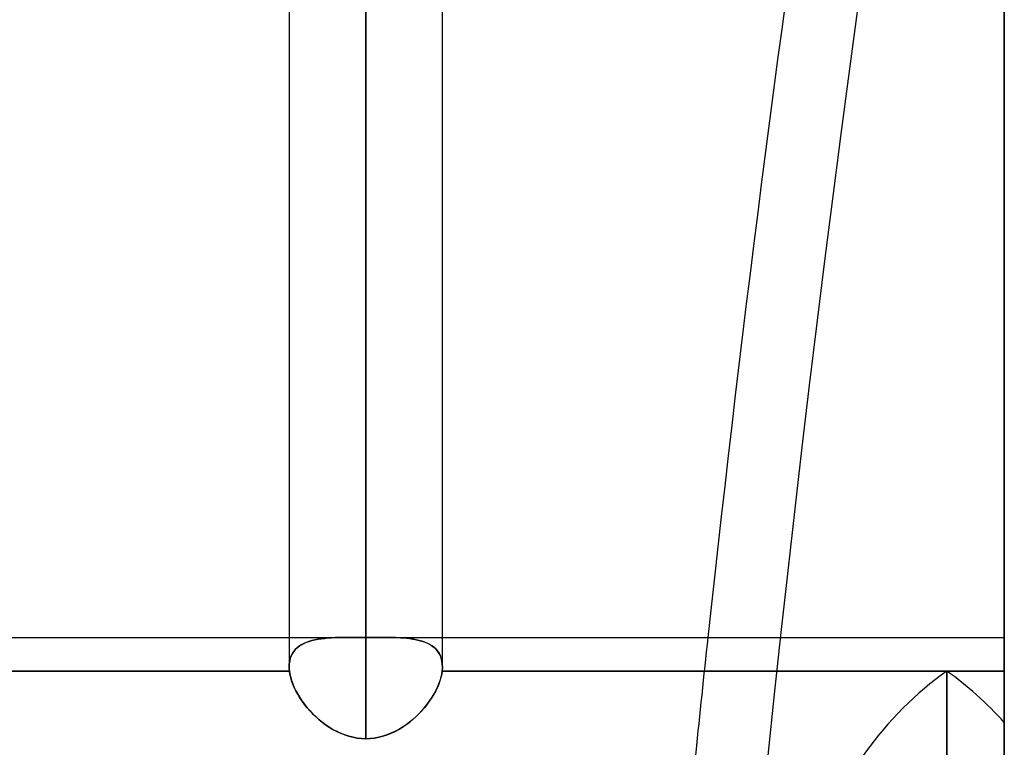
# Model space of a CAD drawing. Header units: millimetres. Extents: x -92 to 86, y -242 to 242.
# Tile 11 of 89: x -12 to 0, y -136 to -128. Entities that reach past the tile are written whole.
import ezdxf

# ---------------------------------------------------------------- set-up
doc = ezdxf.new("R2010")
doc.units = ezdxf.units.MM
doc.layers.add('MAIN-1', color=7, linetype='Continuous')

msp = doc.modelspace()

# ---------------------------------------------------------------- linework, layer by layer
at = {"layer": 'MAIN-1'}
for p, q in [((0, 222.5), (0, -222.5)), ((0, -222.5), (0, 222.5)), ((-7.458, 0), (-7.458, -136.222)), ((-7.458, 0), (-7.458, -135.039)), ((0, -188), (0, 0)), ((-8.353, 0), (-8.353, -135.382)), ((-8.353, 0), (-8.353, -135.382)), ((-7.458, -135.039), (-7.458, 0)), ((-7.458, -136.222), (-7.458, 0)), ((-6.563, -135.382), (-6.563, 0)), ((-6.563, -135.382), (-6.563, 0)), ((-16.132, -135.039), (-7.583, -135.039)), ((-15.363, -135.039), (-8.353, -135.039)), ((-8.353, -135.039), (-7.583, -135.039)), ((-8.235, -135.141), (-8.209, -135.124)), ((-8.183, -135.11), (-8.211, -135.125)), ((-8.209, -135.124), (-8.181, -135.109)), ((-8.153, -135.097), (-8.183, -135.11)), ((-8.181, -135.109), (-8.151, -135.096)), ((-8.122, -135.086), (-8.153, -135.097)), ((-8.151, -135.096), (-8.119, -135.085)), ((-8.088, -135.076), (-8.122, -135.086)), ((-8.119, -135.085), (-8.086, -135.075)), ((-8.054, -135.067), (-8.088, -135.076)), ((-8.086, -135.075), (-8.051, -135.067)), ((-8.018, -135.06), (-8.054, -135.067)), ((-8.051, -135.067), (-8.015, -135.06)), ((-7.98, -135.055), (-8.018, -135.06)), ((-8.015, -135.06), (-7.978, -135.054)), ((-7.942, -135.05), (-7.98, -135.055)), ((-7.978, -135.054), (-7.939, -135.05)), ((-7.902, -135.047), (-7.942, -135.05)), ((-7.939, -135.05), (-7.899, -135.046)), ((-7.86, -135.044), (-7.902, -135.047)), ((-7.899, -135.046), (-7.858, -135.044)), ((-7.817, -135.042), (-7.86, -135.044)), ((-7.858, -135.044), (-7.815, -135.042)), ((-7.773, -135.041), (-7.817, -135.042)), ((-7.815, -135.042), (-7.771, -135.041)), ((-7.728, -135.04), (-7.773, -135.041)), ((-7.771, -135.041), (-7.726, -135.04)), ((-7.681, -135.039), (-7.728, -135.04)), ((-7.726, -135.04), (-7.68, -135.039)), ((-7.633, -135.039), (-7.681, -135.039)), ((-7.68, -135.039), (-7.632, -135.039)), ((-7.585, -135.039), (-7.633, -135.039)), ((-7.632, -135.039), (-7.585, -135.039)), ((-7.585, -135.039), (-7.564, -135.039)), ((-7.564, -135.039), (-7.585, -135.039)), ((-7.564, -135.039), (-7.543, -135.039)), ((-7.543, -135.039), (-7.564, -135.039)), ((-7.543, -135.039), (-7.521, -135.039)), ((-7.521, -135.039), (-7.543, -135.039)), ((-7.521, -135.039), (-7.5, -135.039)), ((-7.5, -135.039), (-7.521, -135.039)), ((-7.5, -135.039), (-7.479, -135.039)), ((-7.479, -135.039), (-7.5, -135.039)), ((-7.479, -135.039), (-7.458, -135.039)), ((-7.458, -135.039), (-7.479, -135.039)), ((-7.436, -135.039), (-7.458, -135.039)), ((-7.458, -135.039), (-7.436, -135.039)), ((-7.415, -135.039), (-7.436, -135.039)), ((-7.436, -135.039), (-7.414, -135.039)), ((-7.393, -135.039), (-7.415, -135.039)), ((-7.414, -135.039), (-7.393, -135.039)), ((-7.372, -135.039), (-7.393, -135.039)), ((-7.393, -135.039), (-7.372, -135.039)), ((-7.351, -135.039), (-7.372, -135.039)), ((-7.372, -135.039), (-7.351, -135.039)), ((-7.33, -135.039), (-7.351, -135.039)), ((-7.351, -135.039), (-7.33, -135.039)), ((-7.332, -135.039), (-6.563, -135.039)), ((-7.332, -135.039), (0, -135.039)), ((-7.284, -135.039), (-7.33, -135.039)), ((-7.33, -135.039), (-7.288, -135.039)), ((-7.288, -135.039), (-7.247, -135.039)), ((-7.239, -135.039), (-7.284, -135.039)), ((-7.247, -135.039), (-7.207, -135.039)), ((-7.195, -135.04), (-7.239, -135.039)), ((-7.207, -135.039), (-7.167, -135.04)), ((-7.152, -135.04), (-7.195, -135.04)), ((-7.167, -135.04), (-7.129, -135.041)), ((-7.11, -135.041), (-7.152, -135.04)), ((-7.129, -135.041), (-7.091, -135.042)), ((-7.069, -135.043), (-7.11, -135.041)), ((-7.091, -135.042), (-7.053, -135.044)), ((-7.029, -135.045), (-7.069, -135.043)), ((-7.053, -135.044), (-7.017, -135.046)), ((-6.991, -135.049), (-7.029, -135.045)), ((-7.017, -135.046), (-6.981, -135.049)), ((-6.953, -135.052), (-6.991, -135.049)), ((-6.981, -135.049), (-6.947, -135.053)), ((-6.917, -135.057), (-6.953, -135.052)), ((-6.947, -135.053), (-6.913, -135.058)), ((-6.883, -135.063), (-6.917, -135.057)), ((-6.913, -135.058), (-6.881, -135.063)), ((-6.85, -135.07), (-6.883, -135.063)), ((-6.881, -135.063), (-6.849, -135.07)), ((-6.818, -135.078), (-6.85, -135.07)), ((-6.849, -135.07), (-6.819, -135.078)), ((-6.819, -135.078), (-6.791, -135.086)), ((-6.788, -135.087), (-6.818, -135.078)), ((-6.791, -135.086), (-6.763, -135.096)), ((-6.759, -135.098), (-6.788, -135.087)), ((-6.763, -135.096), (-6.737, -135.108)), ((-6.732, -135.11), (-6.759, -135.098)), ((-6.737, -135.108), (-6.713, -135.12)), ((-6.706, -135.124), (-6.732, -135.11)), ((-6.713, -135.12), (-6.69, -135.134)), ((-6.683, -135.139), (-6.706, -135.124)), ((-6.563, -135.039), (0, -135.039)), ((0, -137.331), (0, -135.039)), ((0, -137.331), (0, -135.039)), ((-8.315, -135.229), (-8.329, -135.256)), ((-8.328, -135.255), (-8.315, -135.228)), ((-8.315, -135.228), (-8.299, -135.203)), ((-8.299, -135.205), (-8.315, -135.229)), ((-8.299, -135.203), (-8.28, -135.181)), ((-8.281, -135.182), (-8.299, -135.205)), ((-8.26, -135.161), (-8.281, -135.182)), ((-8.28, -135.181), (-8.259, -135.16)), ((-8.236, -135.142), (-8.26, -135.161)), ((-8.259, -135.16), (-8.235, -135.141)), ((-8.211, -135.125), (-8.236, -135.142)), ((-6.69, -135.134), (-6.669, -135.149)), ((-6.661, -135.156), (-6.683, -135.139)), ((-6.669, -135.149), (-6.649, -135.166)), ((-6.641, -135.174), (-6.661, -135.156)), ((-6.649, -135.166), (-6.632, -135.184)), ((-6.623, -135.195), (-6.641, -135.174)), ((-6.632, -135.184), (-6.616, -135.204)), ((-6.607, -135.216), (-6.623, -135.195)), ((-6.616, -135.204), (-6.602, -135.225)), ((-6.594, -135.24), (-6.607, -135.216)), ((-6.602, -135.225), (-6.59, -135.248)), ((-6.583, -135.265), (-6.594, -135.24)), ((-8.353, -135.381), (-8.351, -135.347)), ((-8.351, -135.348), (-8.353, -135.382)), ((-8.351, -135.347), (-8.346, -135.315)), ((-8.346, -135.315), (-8.351, -135.348)), ((-8.346, -135.315), (-8.339, -135.284)), ((-8.339, -135.285), (-8.346, -135.315)), ((-8.339, -135.284), (-8.328, -135.255)), ((-8.329, -135.256), (-8.339, -135.285)), ((-6.59, -135.248), (-6.58, -135.272)), ((-6.574, -135.292), (-6.583, -135.265)), ((-6.58, -135.272), (-6.573, -135.297)), ((-6.568, -135.321), (-6.574, -135.292)), ((-6.573, -135.297), (-6.567, -135.324)), ((-6.564, -135.35), (-6.568, -135.321)), ((-6.567, -135.324), (-6.564, -135.352)), ((-6.563, -135.382), (-6.564, -135.35)), ((-6.564, -135.352), (-6.563, -135.382)), ((-8.35, -135.432), (-15.365, -135.432)), ((-15.365, -135.432), (-8.35, -135.432)), ((-8.352, -135.39), (-8.353, -135.381)), ((-8.353, -135.382), (-8.352, -135.39)), ((-8.352, -135.398), (-8.352, -135.39)), ((-8.352, -135.39), (-8.352, -135.398)), ((-8.352, -135.406), (-8.352, -135.398)), ((-8.352, -135.398), (-8.352, -135.407)), ((-8.351, -135.415), (-8.352, -135.406)), ((-8.352, -135.407), (-8.351, -135.415)), ((-8.35, -135.423), (-8.351, -135.415)), ((-8.351, -135.415), (-8.35, -135.424)), ((-8.35, -135.432), (-8.35, -135.423)), ((-8.35, -135.424), (-8.35, -135.432)), ((-8.344, -135.469), (-8.35, -135.432)), ((-8.35, -135.432), (-8.344, -135.469)), ((-8.335, -135.507), (-8.344, -135.469)), ((-8.344, -135.469), (-8.335, -135.506)), ((-6.571, -135.469), (-6.58, -135.506)), ((-6.579, -135.505), (-6.571, -135.468)), ((-6.565, -135.432), (-6.571, -135.469)), ((-6.571, -135.468), (-6.565, -135.432)), ((-6.564, -135.415), (-6.565, -135.424)), ((-6.565, -135.425), (-6.564, -135.418)), ((-6.565, -135.424), (-6.565, -135.432)), ((-6.565, -135.432), (-6.565, -135.425)), ((-0.671, -135.432), (-6.565, -135.432)), ((-6.565, -135.432), (-0.671, -135.432)), ((-6.563, -135.407), (-6.564, -135.415)), ((-6.564, -135.418), (-6.563, -135.41)), ((-6.563, -135.389), (-6.563, -135.382)), ((-6.563, -135.382), (-6.563, -135.39)), ((-6.563, -135.396), (-6.563, -135.389)), ((-6.563, -135.39), (-6.563, -135.398)), ((-6.563, -135.403), (-6.563, -135.396)), ((-6.563, -135.398), (-6.563, -135.407)), ((-6.563, -135.41), (-6.563, -135.403)), ((0, -135.432), (-0.671, -135.432)), ((-0.671, -135.432), (-0.671, -142.394)), ((-0.671, -135.432), (0, -135.432)), ((-0.671, -142.394), (-0.671, -135.432)), ((0, -135.432), (0, -136.034)), ((0, -136.034), (0, -135.432)), ((-8.335, -135.506), (-8.324, -135.544)), ((-8.324, -135.545), (-8.335, -135.507)), ((-8.324, -135.544), (-8.31, -135.583)), ((-8.31, -135.584), (-8.324, -135.545)), ((-8.31, -135.583), (-8.294, -135.623)), ((-8.293, -135.624), (-8.31, -135.584)), ((-6.621, -135.621), (-6.604, -135.582)), ((-6.605, -135.584), (-6.621, -135.623)), ((-6.591, -135.545), (-6.605, -135.584)), ((-6.604, -135.582), (-6.59, -135.543)), ((-6.58, -135.506), (-6.591, -135.545)), ((-6.59, -135.543), (-6.579, -135.505)), ((-8.294, -135.623), (-8.275, -135.662)), ((-8.274, -135.664), (-8.293, -135.624)), ((-8.275, -135.662), (-8.253, -135.702)), ((-8.252, -135.704), (-8.274, -135.664)), ((-6.684, -135.739), (-6.661, -135.7)), ((-6.64, -135.662), (-6.662, -135.702)), ((-6.661, -135.7), (-6.64, -135.661)), ((-6.64, -135.661), (-6.621, -135.621)), ((-6.621, -135.623), (-6.64, -135.662)), ((-8.253, -135.702), (-8.229, -135.741)), ((-8.228, -135.744), (-8.252, -135.704)), ((-8.229, -135.741), (-8.203, -135.78)), ((-8.201, -135.783), (-8.228, -135.744)), ((-8.203, -135.78), (-8.175, -135.819)), ((-8.173, -135.822), (-8.201, -135.783)), ((-6.712, -135.78), (-6.74, -135.819)), ((-6.738, -135.816), (-6.71, -135.778)), ((-6.686, -135.741), (-6.712, -135.78)), ((-6.71, -135.778), (-6.684, -135.739)), ((-6.662, -135.702), (-6.686, -135.741)), ((-8.175, -135.819), (-8.145, -135.857)), ((-8.142, -135.86), (-8.173, -135.822)), ((-8.145, -135.857), (-8.113, -135.894)), ((-8.11, -135.897), (-8.142, -135.86)), ((-8.113, -135.894), (-8.079, -135.93)), ((-8.075, -135.933), (-8.11, -135.897)), ((-8.079, -135.93), (-8.043, -135.964)), ((-6.836, -135.929), (-6.871, -135.964)), ((-6.869, -135.962), (-6.834, -135.927)), ((-6.802, -135.894), (-6.836, -135.929)), ((-6.834, -135.927), (-6.8, -135.891)), ((-6.77, -135.857), (-6.802, -135.894)), ((-6.8, -135.891), (-6.768, -135.854)), ((-6.74, -135.819), (-6.77, -135.857)), ((-6.768, -135.854), (-6.738, -135.816)), ((-8.039, -135.968), (-8.075, -135.933)), ((-8.043, -135.964), (-8.006, -135.998)), ((-8.002, -136.002), (-8.039, -135.968)), ((-8.006, -135.998), (-7.967, -136.03)), ((-7.963, -136.033), (-8.002, -136.002)), ((-7.967, -136.03), (-7.927, -136.06)), ((-7.922, -136.063), (-7.963, -136.033)), ((-6.947, -136.029), (-6.988, -136.06)), ((-6.985, -136.058), (-6.945, -136.028)), ((-6.909, -135.998), (-6.947, -136.029)), ((-6.945, -136.028), (-6.906, -135.996)), ((-6.871, -135.964), (-6.909, -135.998)), ((-6.906, -135.996), (-6.869, -135.962)), ((0, -142.521), (0, -136.034)), ((0, -136.034), (0, -142.521)), ((-7.927, -136.06), (-7.885, -136.088)), ((-7.88, -136.091), (-7.922, -136.063)), ((-7.885, -136.088), (-7.842, -136.114)), ((-7.837, -136.117), (-7.88, -136.091)), ((-7.842, -136.114), (-7.797, -136.138)), ((-7.793, -136.14), (-7.837, -136.117)), ((-7.797, -136.138), (-7.751, -136.159)), ((-7.748, -136.161), (-7.793, -136.14)), ((-7.751, -136.159), (-7.704, -136.178)), ((-7.164, -136.159), (-7.211, -136.178)), ((-7.209, -136.177), (-7.161, -136.158)), ((-7.118, -136.138), (-7.164, -136.159)), ((-7.161, -136.158), (-7.115, -136.137)), ((-7.073, -136.114), (-7.118, -136.138)), ((-7.115, -136.137), (-7.071, -136.113)), ((-7.03, -136.088), (-7.073, -136.114)), ((-7.071, -136.113), (-7.027, -136.086)), ((-6.988, -136.06), (-7.03, -136.088)), ((-7.027, -136.086), (-6.985, -136.058)), ((-7.702, -136.179), (-7.748, -136.161)), ((-7.704, -136.178), (-7.656, -136.193)), ((-7.654, -136.194), (-7.702, -136.179)), ((-7.656, -136.193), (-7.607, -136.206)), ((-7.606, -136.206), (-7.654, -136.194)), ((-7.607, -136.206), (-7.557, -136.215)), ((-7.557, -136.215), (-7.606, -136.206)), ((-7.507, -136.22), (-7.557, -136.215)), ((-7.557, -136.215), (-7.507, -136.22)), ((-7.458, -136.222), (-7.507, -136.22)), ((-7.507, -136.22), (-7.458, -136.222)), ((-7.407, -136.22), (-7.458, -136.222)), ((-7.458, -136.222), (-7.407, -136.22)), ((-7.357, -136.215), (-7.407, -136.22)), ((-7.407, -136.22), (-7.357, -136.215)), ((-7.357, -136.215), (-7.307, -136.205)), ((-7.307, -136.206), (-7.357, -136.215)), ((-7.259, -136.193), (-7.307, -136.206)), ((-7.307, -136.205), (-7.257, -136.193)), ((-7.211, -136.178), (-7.259, -136.193)), ((-7.257, -136.193), (-7.209, -136.177))]:
    msp.add_line(p, q, dxfattribs=at)
for centre, major_axis, ratio, start_param, end_param in [((105.345, -72.225), (73.112, 171.202), 0.475528, 1.736483, 2.302536), ((37.405, 43.617), (-89.562, 209.723), 0.475528, 2.095693, 2.724012), ((104.536, -71.88), (-73.112, -171.202), 0.475528, -1.139025, -1.000529), ((104.536, -71.88), (-73.112, -171.202), 0.475528, -1.000529, -0.983991), ((-0.671, -136.381), (1.24, 1.24), 0.414214, 1.178097, 2.748894), ((-0.671, -136.381), (1.24, 1.24), 0.414214, 1.178097, 2.748894), ((-0.671, -136.381), (-1.24, 1.24), 0.414214, -1.701696, -1.178097), ((-0.671, -136.381), (-1.24, 1.24), 0.414214, -1.701696, -1.178097)]:
    msp.add_ellipse(centre, major_axis=major_axis, ratio=ratio, start_param=start_param, end_param=end_param, dxfattribs=at)

doc.saveas('drawing.dxf')
